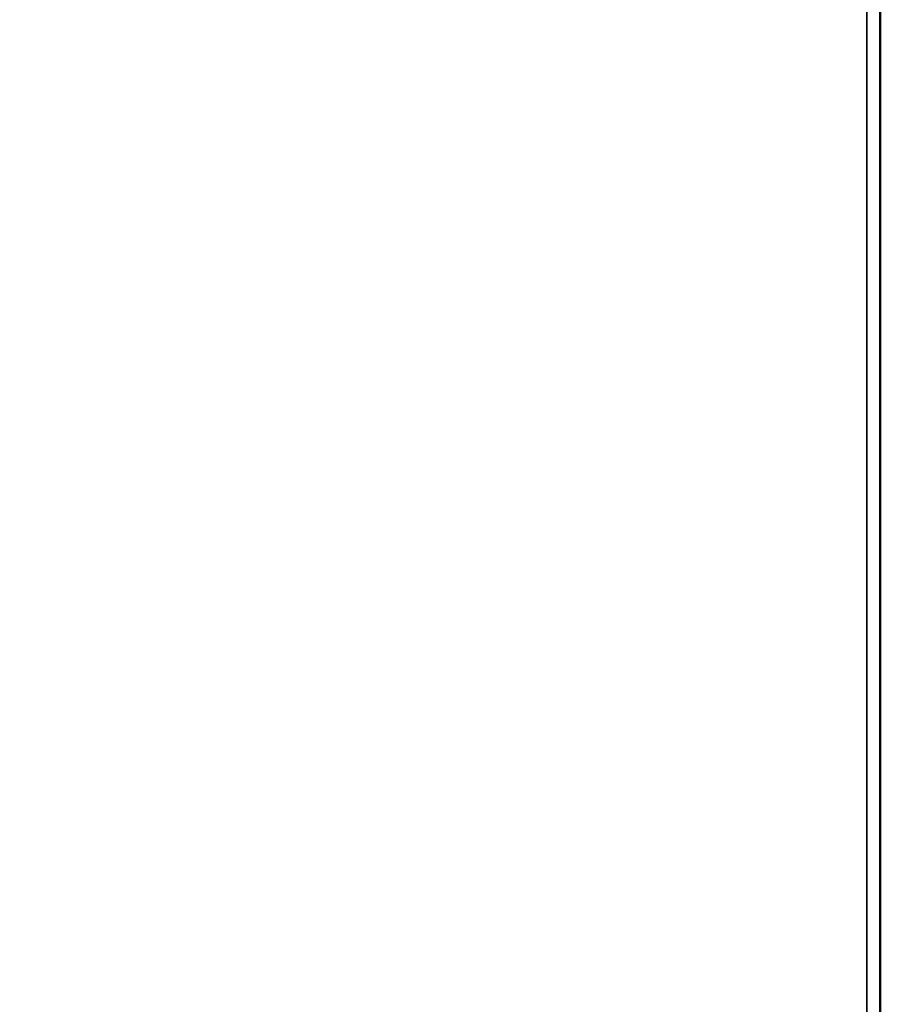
# Model space of a CAD drawing. Header units: inches. Extents: x 1 to 203, y 4 to 128.
# Tile 31 of 66: x 103 to 110, y 72 to 80. Entities that reach past the tile are written whole.
import ezdxf

# ---------------------------------------------------------------- set-up
doc = ezdxf.new("R2010")
doc.units = ezdxf.units.IN
doc.header["$LTSCALE"] = 6
doc.header["$MEASUREMENT"] = 0
for name, color, linetype, lineweight in [('Dimension (ANSI)', 7, 'Continuous', 25), ('Visible (ANSI)', 7, 'Continuous', 50), ('Visible Narrow (ANSI)', 7, 'Continuous', 35)]:
    doc.layers.add(name, color=color, linetype=linetype, lineweight=lineweight)
doc.styles.add('Dimension Text', font='tahoma.ttf')
doc.dimstyles.new('Dual Dimension', dxfattribs={"dimscale": 6, "dimtxt": 0.12, "dimasz": 0.098425, "dimexe": 0.125, "dimexo": 0.0625, "dimgap": 0.031496, "dimtad": 0, "dimtih": 1, "dimtoh": 1, "dimrnd": 1e-08, "dimzin": 4, "dimdsep": 46, "dimtxsty": 'Dimension Text', "dimcen": 0.09, "dimdle": 0.393701, "dimclrd": 256, "dimclre": 256, "dimclrt": 256, "dimadec": 0, "dimazin": 1, "dimtfac": 1, "dimtofl": 0, "dimtmove": 0, "dimatfit": 3, "dimfxl": 1, "dimtolj": 1, "dimtzin": 4, "dimlwd": -1, "dimlwe": -1, "dimarcsym": 0})

# ---------------------------------------------------------------- blocks, each defined once
blk = doc.blocks.new('*D10')
at = {"layer": 'Defpoints', "color": 0, "transparency": 16777216}
for p in [(110.2061, 120.2822), (110.2061, 114.1509), (95.7614, 74.914)]:
    blk.add_point(p, dxfattribs=at)
at = {"layer": 'Dimension (ANSI)', "transparency": 16777216}
for p, q in [((95.7614, 75.289), (95.7614, 121.0322)), ((110.2061, 114.5259), (110.2061, 121.0322)), ((96.352, 120.2822), (100.0736, 120.2822)), ((109.6156, 120.2822), (106.7792, 120.2822))]:
    blk.add_line(p, q, dxfattribs=at)
for points in [[(96.352, 120.3806), (96.352, 120.1838), (95.7614, 120.2822)], [(109.6156, 120.3806), (109.6156, 120.1838), (110.2061, 120.2822)]]:
    blk.add_solid(points, dxfattribs=at)
at = {"layer": 'Dimension (ANSI)', "transparency": 16777216, "insert": (103.4264, 120.2822), "char_height": 0.72, "attachment_point": 5, "style": 'Dimension Text'}
blk.add_mtext('\\A1;{\\H3.0x;(}\\S14.44^ 366.9 mm;{\\H3.0x;)}', dxfattribs=at)

msp = doc.modelspace()

# ---------------------------------------------------------------- linework, layer by layer
at = {"layer": 'Visible (ANSI)'}
msp.add_line((110.2061, 114.1509), (110.2061, 42.1509), dxfattribs=at)
at = {"layer": 'Visible Narrow (ANSI)'}
msp.add_line((110.0927, 42.1509), (110.0927, 114.1509), dxfattribs=at)

# ---------------------------------------------------------------- dimensions: what is measured, and where the dimension line sits
at = {"layer": 'Dimension (ANSI)'}
dim = msp.add_linear_dim(base=(110.2061, 120.2822), p1=(95.7614, 74.914), p2=(110.2061, 114.1509), angle=180, text='{\\H3.0x;(}\\S<>^ 366.9 mm;{\\H3.0x;)}', dimstyle='Dual Dimension', override={"dimgap": 0.031496, "dimtih": 0, "dimtoh": 0, "dimdec": 2, "dimpost": '\\X', "dimtol": 0, "dimlim": 0, "dimtp": 0, "dimtm": 0, "dimtdec": 2, "dimatfit": 1}, dxfattribs=at)
dim.commit()
dim.dimension.update_dxf_attribs({"geometry": '*D10', "text_midpoint": (103.4264, 120.2822), "dimtype": 160})

doc.saveas('drawing.dxf')
